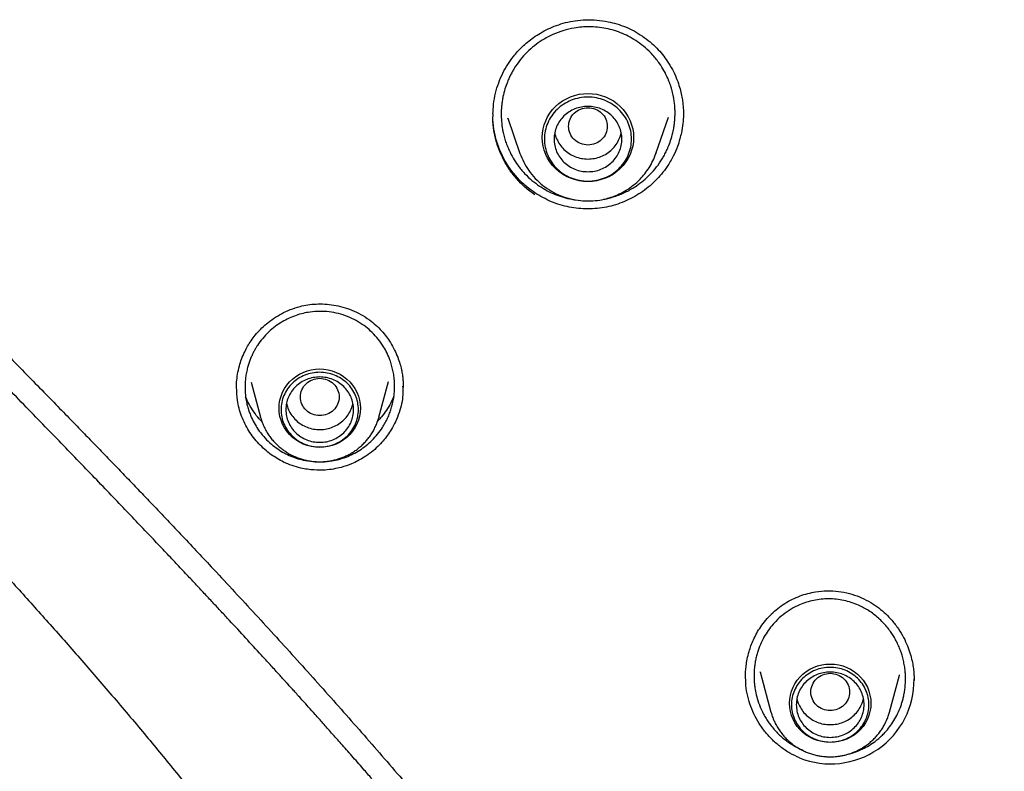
# Model space of a CAD drawing. Header units: millimetres. Extents: x 8 to 871, y 12 to 1888.
# Tile 73 of 114: x 388 to 408, y 1670 to 1686. Entities that reach past the tile are written whole.
import ezdxf

# ---------------------------------------------------------------- set-up
doc = ezdxf.new("R2010")
doc.units = ezdxf.units.MM

msp = doc.modelspace()

# ---------------------------------------------------------------- linework, layer by layer
at = {"color": 7, "linetype": 'Continuous', "lineweight": 30}
for p, q in [((398.225, 1683.84), (398.475, 1683.114)), ((398.228, 1683.832), (398.225, 1683.84)), ((401.285, 1683.114), (401.542, 1683.858)), ((392.622, 1678.257), (392.623, 1678.289)), ((392.921, 1678.391), (393.117, 1677.666)), ((395.563, 1677.666), (395.763, 1678.404)), ((393.119, 1677.661), (393.117, 1677.666)), ((395.563, 1677.666), (395.56, 1677.654)), ((405.491, 1673.955), (405.532, 1673.937)), ((403.138, 1672.289), (403.137, 1672.355)), ((403.435, 1672.41), (403.661, 1671.573)), ((403.439, 1672.401), (403.436, 1672.41)), ((406.107, 1671.573), (406.315, 1672.341)), ((406.312, 1672.342), (406.31, 1672.335)), ((406.616, 1672.233), (406.616, 1672.226)), ((403.661, 1671.573), (403.66, 1671.577))]:
    msp.add_line(p, q, dxfattribs=at)
at = {"color": 7, "linetype": 'Continuous', "lineweight": 30, "flags": 128}
for points in [[(399.88, 1682.532), (399.788, 1682.536), (399.696, 1682.549), (399.606, 1682.571), (399.519, 1682.601), (399.436, 1682.639), (399.356, 1682.685), (399.282, 1682.738), (399.213, 1682.798), (399.151, 1682.864), (399.096, 1682.936), (399.048, 1683.012), (399.008, 1683.093), (398.977, 1683.177), (398.955, 1683.263), (398.941, 1683.352), (398.937, 1683.441), (398.941, 1683.53), (398.955, 1683.618), (398.977, 1683.705), (399.008, 1683.789), (399.048, 1683.87), (399.096, 1683.946), (399.151, 1684.018), (399.213, 1684.084), (399.282, 1684.144), (399.356, 1684.197), (399.436, 1684.243), (399.519, 1684.281), (399.606, 1684.311), (399.696, 1684.333), (399.788, 1684.346), (399.88, 1684.35), (399.973, 1684.346), (400.064, 1684.333), (400.154, 1684.311), (400.242, 1684.281), (400.325, 1684.243), (400.405, 1684.197), (400.479, 1684.144), (400.548, 1684.084), (400.61, 1684.018), (400.665, 1683.946), (400.713, 1683.87), (400.752, 1683.789), (400.783, 1683.705), (400.806, 1683.618), (400.82, 1683.53), (400.824, 1683.441), (400.82, 1683.352), (400.806, 1683.263), (400.783, 1683.177), (400.752, 1683.093), (400.713, 1683.012), (400.665, 1682.936), (400.61, 1682.864), (400.548, 1682.798), (400.479, 1682.738), (400.405, 1682.685), (400.325, 1682.639), (400.242, 1682.601), (400.154, 1682.571), (400.064, 1682.549), (399.973, 1682.536), (399.88, 1682.532)], [(401.289, 1683.125), (401.289, 1683.124), (401.285, 1683.114)], [(393.5, 1677.851), (393.505, 1677.935), (393.518, 1678.019), (393.541, 1678.101), (393.573, 1678.18), (393.613, 1678.256), (393.66, 1678.327), (393.716, 1678.393), (393.778, 1678.453), (393.846, 1678.506), (393.92, 1678.552), (393.999, 1678.591), (394.081, 1678.621), (394.166, 1678.643), (394.252, 1678.656), (394.34, 1678.661), (394.428, 1678.656), (394.515, 1678.643), (394.6, 1678.621), (394.682, 1678.591), (394.76, 1678.552), (394.834, 1678.506), (394.903, 1678.453), (394.965, 1678.393), (395.02, 1678.327), (395.068, 1678.256), (395.108, 1678.18), (395.14, 1678.101), (395.162, 1678.019), (395.176, 1677.935), (395.181, 1677.851), (395.176, 1677.766), (395.162, 1677.682), (395.14, 1677.601), (395.108, 1677.521), (395.068, 1677.446), (395.02, 1677.375), (394.965, 1677.309), (394.903, 1677.249), (394.834, 1677.196), (394.76, 1677.149), (394.682, 1677.111), (394.6, 1677.081), (394.515, 1677.059), (394.428, 1677.045), (394.34, 1677.041), (394.252, 1677.045), (394.166, 1677.059), (394.081, 1677.081), (393.999, 1677.111), (393.92, 1677.149), (393.846, 1677.196), (393.778, 1677.249), (393.716, 1677.309), (393.66, 1677.375), (393.613, 1677.446), (393.573, 1677.521), (393.541, 1677.601), (393.518, 1677.682), (393.505, 1677.766), (393.5, 1677.851)], [(404.884, 1672.567), (404.972, 1672.563), (405.059, 1672.549), (405.144, 1672.528), (405.226, 1672.497), (405.304, 1672.459), (405.378, 1672.412), (405.446, 1672.359), (405.509, 1672.299), (405.564, 1672.233), (405.612, 1672.162), (405.652, 1672.087), (405.683, 1672.008), (405.706, 1671.926), (405.72, 1671.842), (405.724, 1671.757), (405.72, 1671.673), (405.706, 1671.589), (405.683, 1671.507), (405.652, 1671.428), (405.612, 1671.352), (405.564, 1671.281), (405.509, 1671.216), (405.446, 1671.156), (405.378, 1671.102), (405.304, 1671.056), (405.226, 1671.018), (405.144, 1670.987), (405.059, 1670.965), (404.972, 1670.952), (404.884, 1670.948), (404.796, 1670.952), (404.709, 1670.965), (404.624, 1670.987), (404.542, 1671.018), (404.464, 1671.056), (404.39, 1671.102), (404.322, 1671.156), (404.26, 1671.216), (404.204, 1671.281), (404.156, 1671.352), (404.116, 1671.428), (404.085, 1671.507), (404.062, 1671.589), (404.048, 1671.673), (404.044, 1671.757), (404.048, 1671.842), (404.062, 1671.926), (404.085, 1672.008), (404.116, 1672.087), (404.156, 1672.162), (404.204, 1672.233), (404.26, 1672.299), (404.322, 1672.359), (404.39, 1672.412), (404.464, 1672.459), (404.542, 1672.497), (404.624, 1672.528), (404.709, 1672.549), (404.796, 1672.563), (404.884, 1672.567)]]:
    msp.add_lwpolyline(points, dxfattribs=at)
at = {"color": 7, "linetype": 'Continuous', "lineweight": 30}
msp.add_arc((404.893, 1672.229), 1.723, 248.21, 0.9992, dxfattribs=at)
for points, knots in [([(397.918, 1683.928), (397.921, 1683.995), (397.927, 1684.138), (397.968, 1684.354), (398.032, 1684.569), (398.117, 1684.768), (398.219, 1684.951), (398.324, 1685.098), (398.425, 1685.217), (398.523, 1685.317), (398.634, 1685.415), (398.76, 1685.511), (398.901, 1685.602), (399.059, 1685.686), (399.231, 1685.759), (399.42, 1685.818), (399.622, 1685.858), (399.839, 1685.876), (400.066, 1685.87), (400.281, 1685.839), (400.479, 1685.789), (400.659, 1685.726), (400.836, 1685.644), (400.948, 1685.573), (401.004, 1685.537)], [0, 0, 0, 0, 0.047567, 0.102671, 0.155882, 0.207162, 0.256501, 0.303959, 0.334773, 0.36721, 0.402026, 0.439202, 0.478703, 0.520476, 0.564455, 0.610573, 0.658839, 0.709598, 0.762915, 0.818731, 0.862177, 0.906904, 0.952856, 1, 1, 1, 1]), ([(400.903, 1685.42), (400.854, 1685.451), (400.755, 1685.514), (400.594, 1685.591), (400.427, 1685.652), (400.254, 1685.695), (400.08, 1685.721), (399.913, 1685.73), (399.752, 1685.724), (399.575, 1685.701), (399.374, 1685.654), (399.151, 1685.571), (398.949, 1685.463), (398.772, 1685.338), (398.619, 1685.202), (398.478, 1685.045), (398.388, 1684.918), (398.337, 1684.833), (398.317, 1684.797), (398.296, 1684.759), (398.276, 1684.719), (398.255, 1684.677), (398.235, 1684.632), (398.203, 1684.556), (398.163, 1684.44), (398.129, 1684.309), (398.109, 1684.197), (398.098, 1684.111), (398.091, 1684.031), (398.088, 1683.956), (398.089, 1683.886), (398.092, 1683.803), (398.1, 1683.713), (398.113, 1683.622), (398.127, 1683.55), (398.141, 1683.49), (398.156, 1683.436), (398.172, 1683.382), (398.189, 1683.329), (398.208, 1683.278), (398.229, 1683.228), (398.268, 1683.139), (398.331, 1683.017), (398.437, 1682.855), (398.566, 1682.699), (398.718, 1682.554), (398.827, 1682.476), (398.88, 1682.437)], [0, 0, 0, 0, 0.031015, 0.062304, 0.093869, 0.125281, 0.156556, 0.18661, 0.213693, 0.241438, 0.28081, 0.322539, 0.366622, 0.401236, 0.437167, 0.474409, 0.512958, 0.519853, 0.527103, 0.534706, 0.542663, 0.550973, 0.559635, 0.56865, 0.595249, 0.6245, 0.64075, 0.656044, 0.670385, 0.683775, 0.696213, 0.707702, 0.727835, 0.744183, 0.756753, 0.766937, 0.77701, 0.78697, 0.796819, 0.806556, 0.816181, 0.825696, 0.85811, 0.889172, 0.928486, 0.965423, 1, 1, 1, 1]), ([(400.199, 1682.166), (400.211, 1682.167), (400.3, 1682.179), (400.461, 1682.229), (400.679, 1682.318), (400.868, 1682.429), (401.031, 1682.551), (401.171, 1682.682), (401.302, 1682.832), (401.386, 1682.955), (401.437, 1683.039), (401.459, 1683.08), (401.482, 1683.124), (401.505, 1683.171), (401.528, 1683.222), (401.562, 1683.303), (401.604, 1683.421), (401.638, 1683.556), (401.66, 1683.676), (401.671, 1683.77), (401.678, 1683.859), (401.68, 1683.942), (401.678, 1684.033), (401.671, 1684.13), (401.658, 1684.227), (401.643, 1684.306), (401.628, 1684.373), (401.612, 1684.433), (401.594, 1684.493), (401.575, 1684.551), (401.553, 1684.608), (401.515, 1684.7), (401.454, 1684.823), (401.352, 1684.985), (401.225, 1685.144), (401.072, 1685.296), (400.959, 1685.379), (400.903, 1685.42)], [0, 0, 0, 0, 0.008382, 0.062914, 0.118124, 0.173539, 0.21676, 0.26166, 0.308253, 0.356555, 0.366804, 0.377765, 0.389437, 0.401822, 0.41492, 0.428732, 0.464113, 0.503477, 0.527346, 0.549794, 0.570816, 0.590411, 0.608574, 0.635659, 0.658753, 0.677849, 0.692748, 0.70752, 0.722165, 0.736682, 0.751072, 0.765334, 0.807337, 0.848188, 0.900846, 0.95145, 1, 1, 1, 1]), ([(401.004, 1685.537), (401.058, 1685.498), (401.164, 1685.421), (401.301, 1685.291), (401.419, 1685.158), (401.528, 1685.011), (401.624, 1684.851), (401.704, 1684.682), (401.761, 1684.525), (401.801, 1684.381), (401.827, 1684.254), (401.841, 1684.144), (401.849, 1684.052), (401.852, 1683.979), (401.852, 1683.937), (401.852, 1683.919)], [0, 0, 0, 0, 0.10524, 0.204352, 0.29757, 0.385041, 0.492865, 0.590778, 0.678858, 0.757142, 0.825629, 0.884171, 0.932733, 0.971334, 1, 1, 1, 1]), ([(395.418, 1670.199), (395.358, 1670.268), (395.22, 1670.426), (395.009, 1670.666), (394.792, 1670.913), (394.593, 1671.136), (394.414, 1671.338), (394.253, 1671.518), (394.116, 1671.67), (394.002, 1671.798), (393.909, 1671.901), (393.83, 1671.988), (393.767, 1672.059), (393.717, 1672.113), (393.683, 1672.151), (393.659, 1672.177), (393.638, 1672.2), (393.605, 1672.237), (393.553, 1672.294), (393.482, 1672.372), (393.401, 1672.462), (393.315, 1672.556), (393.226, 1672.653), (393.058, 1672.836), (392.81, 1673.107), (392.533, 1673.407), (392.306, 1673.651), (392.132, 1673.838), (391.954, 1674.029), (391.766, 1674.23), (391.563, 1674.446), (391.341, 1674.682), (391.097, 1674.941), (390.831, 1675.222), (390.542, 1675.525), (390.232, 1675.85), (389.902, 1676.194), (389.551, 1676.559), (389.187, 1676.936), (388.811, 1677.325), (388.424, 1677.724), (388.018, 1678.141), (387.595, 1678.575), (387.155, 1679.028), (386.699, 1679.499), (386.227, 1679.988), (385.741, 1680.496), (385.241, 1681.023), (384.732, 1681.566), (384.216, 1682.128), (383.695, 1682.709), (383.168, 1683.313), (382.822, 1683.73), (382.646, 1683.941)], [0, 0, 0, 0, 0.014454, 0.03344, 0.050879, 0.066772, 0.081119, 0.09392, 0.105177, 0.113759, 0.121158, 0.127375, 0.13241, 0.136336, 0.139026, 0.140562, 0.142072, 0.143918, 0.148518, 0.154411, 0.160765, 0.167731, 0.174741, 0.181792, 0.207312, 0.233358, 0.246848, 0.260475, 0.274238, 0.288537, 0.304301, 0.321566, 0.340329, 0.361083, 0.383401, 0.40728, 0.432715, 0.459702, 0.488231, 0.516538, 0.546214, 0.577254, 0.609643, 0.643368, 0.678409, 0.714747, 0.752357, 0.791202, 0.831257, 0.871769, 0.913426, 0.95619, 1, 1, 1, 1]), ([(383.081, 1684.034), (383.243, 1683.847), (383.564, 1683.48), (384.046, 1682.946), (384.517, 1682.435), (384.977, 1681.947), (385.42, 1681.482), (385.847, 1681.04), (386.256, 1680.619), (386.649, 1680.217), (387.048, 1679.81), (387.451, 1679.4), (387.854, 1678.988), (388.234, 1678.6), (388.59, 1678.236), (388.922, 1677.896), (389.217, 1677.593), (389.478, 1677.325), (389.711, 1677.084), (389.937, 1676.851), (390.162, 1676.618), (390.388, 1676.383), (390.614, 1676.147), (390.975, 1675.77), (391.47, 1675.248), (392.177, 1674.496), (392.963, 1673.65), (393.822, 1672.709), (394.676, 1671.757), (395.522, 1670.796), (396.358, 1669.826), (397.106, 1668.941), (397.766, 1668.143), (398.344, 1667.434), (398.916, 1666.721), (399.482, 1666.003), (400.041, 1665.283), (400.619, 1664.526), (401.207, 1663.74), (401.8, 1662.932), (402.365, 1662.147), (402.786, 1661.55), (403.078, 1661.131), (403.256, 1660.874), (403.446, 1660.597), (403.651, 1660.297), (403.87, 1659.974), (404.102, 1659.627), (404.356, 1659.243), (404.633, 1658.82), (404.933, 1658.355), (405.247, 1657.861), (405.574, 1657.337), (405.915, 1656.783), (406.268, 1656.199), (406.633, 1655.584), (407.01, 1654.938), (407.397, 1654.261), (407.792, 1653.556), (408.194, 1652.824), (408.603, 1652.064), (408.921, 1651.464), (409.1, 1651.115), (409.144, 1651.032)], [0, 0, 0, 0, 0.017869, 0.035151, 0.05184, 0.067929, 0.083414, 0.09803, 0.112057, 0.125495, 0.138344, 0.152885, 0.166611, 0.179525, 0.19163, 0.202929, 0.213425, 0.221783, 0.229574, 0.237224, 0.244905, 0.252616, 0.260357, 0.268129, 0.289661, 0.311428, 0.341254, 0.371403, 0.401555, 0.431701, 0.461852, 0.492016, 0.51352, 0.53504, 0.556576, 0.578125, 0.599683, 0.621027, 0.645456, 0.669089, 0.691918, 0.713939, 0.720827, 0.728117, 0.736051, 0.744628, 0.753849, 0.763712, 0.774217, 0.786511, 0.799578, 0.813419, 0.828032, 0.843418, 0.859576, 0.876508, 0.894214, 0.912697, 0.93196, 0.951643, 0.972088, 0.993303, 1, 1, 1, 1]), ([(401.851, 1683.948), (401.851, 1683.938), (401.854, 1683.865), (401.842, 1683.727), (401.816, 1683.559), (401.777, 1683.401), (401.725, 1683.239), (401.64, 1683.045), (401.497, 1682.799), (401.278, 1682.535), (400.978, 1682.291), (400.637, 1682.107), (400.266, 1681.992), (399.879, 1681.955), (399.493, 1681.994), (399.118, 1682.102), (398.895, 1682.233), (398.783, 1682.299)], [0, 0, 0, 0, 0.007037, 0.052275, 0.097304, 0.127434, 0.167407, 0.217247, 0.277053, 0.367307, 0.457522, 0.547767, 0.638181, 0.728511, 0.818614, 0.908944, 1, 1, 1, 1]), ([(399.88, 1684.057), (399.828, 1684.051), (399.724, 1684.039), (399.59, 1683.951), (399.502, 1683.823), (399.47, 1683.672), (399.502, 1683.521), (399.59, 1683.392), (399.724, 1683.307), (399.88, 1683.276), (400.037, 1683.307), (400.171, 1683.392), (400.259, 1683.521), (400.291, 1683.672), (400.259, 1683.823), (400.171, 1683.951), (400.037, 1684.039), (399.933, 1684.051), (399.88, 1684.057)], [0, 0, 0, 0, 0.0625, 0.125, 0.1875, 0.25, 0.3125, 0.375, 0.4375, 0.5, 0.5625, 0.625, 0.6875, 0.75, 0.8125, 0.875, 0.9375, 1, 1, 1, 1]), ([(398.783, 1682.258), (398.713, 1682.309), (398.573, 1682.412), (398.392, 1682.599), (398.236, 1682.805), (398.108, 1683.03), (398.01, 1683.269), (397.945, 1683.519), (397.915, 1683.741), (397.919, 1683.878), (397.921, 1683.929)], [0, 0, 0, 0, 0.132503, 0.264352, 0.395869, 0.527245, 0.658623, 0.790201, 0.921975, 1, 1, 1, 1]), ([(398.783, 1682.299), (398.713, 1682.35), (398.573, 1682.451), (398.392, 1682.636), (398.236, 1682.841), (398.108, 1683.064), (398.01, 1683.302), (397.946, 1683.552), (397.915, 1683.758), (397.919, 1683.88), (397.92, 1683.916)], [0, 0, 0, 0, 0.135522, 0.270122, 0.404294, 0.538433, 0.672912, 0.808155, 0.943466, 1, 1, 1, 1]), ([(399.194, 1683.54), (399.194, 1683.54), (399.198, 1683.496), (399.232, 1683.412), (399.294, 1683.294), (399.382, 1683.192), (399.489, 1683.107), (399.611, 1683.045), (399.743, 1683.005), (399.835, 1683), (399.88, 1682.997)], [0, 0, 0, 0, 0.0002014, 0.1430298, 0.2858582, 0.4286865, 0.5715149, 0.7143433, 0.8571716, 1, 1, 1, 1]), ([(399.88, 1682.997), (399.926, 1683), (400.018, 1683.005), (400.15, 1683.045), (400.272, 1683.107), (400.378, 1683.192), (400.467, 1683.294), (400.529, 1683.412), (400.562, 1683.496), (400.567, 1683.54), (400.567, 1683.54)], [0, 0, 0, 0, 0.142828, 0.285657, 0.428485, 0.571313, 0.714142, 0.85697, 0.999799, 1, 1, 1, 1]), ([(398.475, 1683.114), (398.5, 1683.053), (398.549, 1682.928), (398.656, 1682.755), (398.789, 1682.593), (398.947, 1682.448), (399.126, 1682.326), (399.32, 1682.232), (399.521, 1682.168), (399.725, 1682.134), (399.928, 1682.127), (400.104, 1682.144), (400.257, 1682.176), (400.392, 1682.217), (400.533, 1682.275), (400.678, 1682.353), (400.822, 1682.454), (400.949, 1682.569), (401.057, 1682.692), (401.146, 1682.818), (401.226, 1682.959), (401.265, 1683.062), (401.285, 1683.114)], [0, 0, 0, 0, 0.0538812, 0.109326, 0.1664812, 0.2255437, 0.2855725, 0.3443604, 0.4018603, 0.4580873, 0.5130559, 0.5667802, 0.6024363, 0.6408055, 0.6823341, 0.7270649, 0.7750388, 0.8262916, 0.8669136, 0.9094051, 0.9537686, 1, 1, 1, 1]), ([(398.88, 1682.437), (398.933, 1682.405), (399.036, 1682.34), (399.202, 1682.263), (399.372, 1682.205), (399.513, 1682.167), (399.598, 1682.158), (399.623, 1682.156)], [0, 0, 0, 0, 0.230651, 0.458152, 0.682571, 0.903978, 1, 1, 1, 1]), ([(380.535, 1682.236), (380.668, 1682.085), (380.925, 1681.79), (381.307, 1681.363), (381.671, 1680.962), (382.018, 1680.585), (382.347, 1680.232), (382.65, 1679.908), (382.93, 1679.612), (383.185, 1679.342), (383.423, 1679.092), (383.642, 1678.862), (383.851, 1678.644), (384.047, 1678.439), (384.229, 1678.249), (384.387, 1678.084), (384.521, 1677.944), (384.626, 1677.834), (384.706, 1677.751), (384.762, 1677.692), (384.805, 1677.647), (384.835, 1677.616), (384.856, 1677.593), (384.874, 1677.575), (384.894, 1677.553), (384.92, 1677.526), (384.952, 1677.493), (385.002, 1677.441), (385.074, 1677.365), (385.174, 1677.261), (385.286, 1677.143), (385.411, 1677.013), (385.546, 1676.872), (385.695, 1676.715), (385.858, 1676.543), (386.032, 1676.36), (386.351, 1676.022), (386.817, 1675.527), (387.431, 1674.866), (388.058, 1674.18), (388.699, 1673.468), (389.351, 1672.729), (390.014, 1671.963), (390.667, 1671.191), (391.308, 1670.414), (391.936, 1669.634), (392.568, 1668.826), (393.203, 1667.991), (393.839, 1667.131), (394.542, 1666.151), (395.303, 1665.052), (396.113, 1663.832), (396.9, 1662.593), (397.664, 1661.334), (398.405, 1660.058), (399.123, 1658.763), (399.816, 1657.451), (400.474, 1656.144), (401.098, 1654.844), (401.688, 1653.551), (402.255, 1652.244), (402.732, 1651.088), (403.126, 1650.087), (403.447, 1649.245), (403.756, 1648.402), (404.052, 1647.566), (404.331, 1646.746), (404.593, 1645.947), (404.838, 1645.17), (405.068, 1644.415), (405.283, 1643.682), (405.482, 1642.976), (405.666, 1642.297), (405.837, 1641.644), (405.996, 1641.014), (406.147, 1640.392), (406.291, 1639.779), (406.427, 1639.176), (406.531, 1638.696), (406.608, 1638.332), (406.66, 1638.078), (406.708, 1637.84), (406.751, 1637.627), (406.785, 1637.452), (406.812, 1637.314), (406.833, 1637.208), (406.849, 1637.124), (406.861, 1637.061), (406.87, 1637.011), (406.879, 1636.965), (406.889, 1636.911), (406.902, 1636.843), (406.919, 1636.755), (406.939, 1636.644), (406.964, 1636.509), (406.994, 1636.345), (407.029, 1636.149), (407.069, 1635.919), (407.113, 1635.661), (407.162, 1635.374), (407.213, 1635.059), (407.268, 1634.715), (407.325, 1634.342), (407.385, 1633.941), (407.447, 1633.511), (407.51, 1633.052), (407.574, 1632.564), (407.638, 1632.047), (407.702, 1631.502), (407.765, 1630.931), (407.826, 1630.335), (407.884, 1629.716), (407.94, 1629.068), (407.993, 1628.393), (408.042, 1627.689), (408.088, 1626.958), (408.13, 1626.198), (408.167, 1625.398), (408.201, 1624.555), (408.23, 1623.67), (408.255, 1622.754), (408.275, 1621.808), (408.293, 1620.831), (408.304, 1620.17), (408.309, 1619.834)], [0, 0, 0, 0, 0.008676, 0.016914, 0.024716, 0.032082, 0.039012, 0.045506, 0.05123, 0.056566, 0.061515, 0.066076, 0.070251, 0.074524, 0.078298, 0.081571, 0.084345, 0.086619, 0.088132, 0.089298, 0.090124, 0.090795, 0.091152, 0.091465, 0.091891, 0.092429, 0.093078, 0.09384, 0.095528, 0.097592, 0.100033, 0.102531, 0.105328, 0.108426, 0.111824, 0.115501, 0.119261, 0.131768, 0.144663, 0.157946, 0.171616, 0.185674, 0.200118, 0.214949, 0.228885, 0.243147, 0.257735, 0.27265, 0.287891, 0.303336, 0.324066, 0.344843, 0.365669, 0.386544, 0.407468, 0.42844, 0.449461, 0.470531, 0.4906, 0.510712, 0.53087, 0.551073, 0.563795, 0.576534, 0.589292, 0.601905, 0.614155, 0.626041, 0.637561, 0.648717, 0.659508, 0.669933, 0.679818, 0.68935, 0.69853, 0.707359, 0.716497, 0.725225, 0.733542, 0.73732, 0.741008, 0.744523, 0.747605, 0.750231, 0.752071, 0.753595, 0.754803, 0.755695, 0.756282, 0.756956, 0.757683, 0.758625, 0.759891, 0.761489, 0.763418, 0.765679, 0.768567, 0.771861, 0.775561, 0.779666, 0.784178, 0.789095, 0.794419, 0.800148, 0.806283, 0.812824, 0.819771, 0.827125, 0.834884, 0.843049, 0.851445, 0.86023, 0.869405, 0.87897, 0.888925, 0.899271, 0.910006, 0.921132, 0.933207, 0.945709, 0.958639, 0.971997, 0.985784, 1, 1, 1, 1]), ([(392.619, 1678.257), (392.62, 1678.303), (392.622, 1678.4), (392.642, 1678.557), (392.676, 1678.715), (392.726, 1678.871), (392.783, 1679.006), (392.85, 1679.133), (392.922, 1679.248), (393.01, 1679.366), (393.116, 1679.484), (393.241, 1679.599), (393.386, 1679.708), (393.55, 1679.807), (393.733, 1679.892), (393.918, 1679.952), (394.097, 1679.989), (394.268, 1680.006), (394.447, 1680.005), (394.632, 1679.985), (394.82, 1679.944), (395.007, 1679.88), (395.193, 1679.793), (395.307, 1679.716), (395.365, 1679.677)], [0, 0, 0, 0, 0.0370002, 0.0789045, 0.125784, 0.1643086, 0.2081565, 0.2409825, 0.2766747, 0.3152427, 0.3567032, 0.4010647, 0.448304, 0.4983595, 0.5511343, 0.6065168, 0.6497315, 0.6945956, 0.7412613, 0.7897129, 0.8398939, 0.8917203, 0.9451057, 1, 1, 1, 1]), ([(395.257, 1679.556), (395.204, 1679.592), (395.096, 1679.665), (394.917, 1679.748), (394.73, 1679.809), (394.536, 1679.844), (394.338, 1679.855), (394.158, 1679.842), (393.995, 1679.811), (393.85, 1679.769), (393.704, 1679.71), (393.559, 1679.634), (393.418, 1679.54), (393.284, 1679.426), (393.159, 1679.294), (393.073, 1679.178), (393.017, 1679.088), (392.983, 1679.029), (392.95, 1678.963), (392.918, 1678.892), (392.888, 1678.815), (392.86, 1678.732), (392.836, 1678.638), (392.816, 1678.538), (392.803, 1678.438), (392.798, 1678.348), (392.797, 1678.268), (392.8, 1678.198), (392.804, 1678.138), (392.81, 1678.087), (392.816, 1678.045), (392.824, 1678.004), (392.832, 1677.961), (392.843, 1677.914), (392.856, 1677.867), (392.869, 1677.821), (392.884, 1677.776), (392.9, 1677.732), (392.932, 1677.655), (392.983, 1677.548), (393.07, 1677.405), (393.177, 1677.267), (393.304, 1677.137), (393.396, 1677.066), (393.441, 1677.032)], [0, 0, 0, 0, 0.039934, 0.079968, 0.120114, 0.16038, 0.200776, 0.241311, 0.270944, 0.30182, 0.333942, 0.367309, 0.401921, 0.437775, 0.47487, 0.513201, 0.526245, 0.540283, 0.555312, 0.571332, 0.58834, 0.606336, 0.625318, 0.648136, 0.668845, 0.687449, 0.703951, 0.718355, 0.730664, 0.74088, 0.750155, 0.756587, 0.766763, 0.776828, 0.786782, 0.796626, 0.806359, 0.815982, 0.825495, 0.857912, 0.888989, 0.928342, 0.965341, 1, 1, 1, 1]), ([(395.365, 1679.677), (395.411, 1679.641), (395.501, 1679.571), (395.618, 1679.452), (395.717, 1679.332), (395.807, 1679.2), (395.886, 1679.059), (395.951, 1678.911), (395.997, 1678.775), (396.028, 1678.652), (396.048, 1678.545), (396.058, 1678.453), (396.063, 1678.379), (396.065, 1678.322), (396.065, 1678.29), (396.065, 1678.276)], [0, 0, 0, 0, 0.108043, 0.209696, 0.305138, 0.394471, 0.504158, 0.603182, 0.691599, 0.769444, 0.836736, 0.893444, 0.939547, 0.975054, 1, 1, 1, 1]), ([(393.441, 1677.032), (393.484, 1677.002), (393.571, 1676.944), (393.71, 1676.874), (393.853, 1676.818), (394.015, 1676.773), (394.195, 1676.745), (394.393, 1676.739), (394.574, 1676.757), (394.738, 1676.793), (394.885, 1676.84), (395.029, 1676.904), (395.169, 1676.983), (395.301, 1677.078), (395.426, 1677.189), (395.539, 1677.314), (395.628, 1677.437), (395.695, 1677.549), (395.744, 1677.647), (395.785, 1677.745), (395.819, 1677.844), (395.848, 1677.95), (395.87, 1678.062), (395.884, 1678.183), (395.888, 1678.304), (395.884, 1678.425), (395.87, 1678.544), (395.848, 1678.659), (395.818, 1678.769), (395.776, 1678.89), (395.717, 1679.02), (395.631, 1679.168), (395.524, 1679.311), (395.397, 1679.446), (395.303, 1679.52), (395.257, 1679.556)], [0, 0, 0, 0, 0.032345, 0.064287, 0.095835, 0.126999, 0.167958, 0.208215, 0.248731, 0.279809, 0.311484, 0.34377, 0.376676, 0.410214, 0.444396, 0.479231, 0.514731, 0.537719, 0.560224, 0.582244, 0.60378, 0.624833, 0.649818, 0.674819, 0.699835, 0.724865, 0.74991, 0.773973, 0.797455, 0.820353, 0.853598, 0.885525, 0.926031, 0.96419, 1, 1, 1, 1]), ([(394.34, 1678.469), (394.288, 1678.463), (394.184, 1678.451), (394.05, 1678.363), (393.962, 1678.235), (393.93, 1678.084), (393.962, 1677.933), (394.05, 1677.804), (394.184, 1677.719), (394.34, 1677.688), (394.497, 1677.719), (394.631, 1677.804), (394.719, 1677.933), (394.751, 1678.084), (394.719, 1678.235), (394.631, 1678.363), (394.497, 1678.451), (394.393, 1678.463), (394.34, 1678.469)], [0, 0, 0, 0, 0.0625, 0.125, 0.1875, 0.25, 0.3125, 0.375, 0.4375, 0.5, 0.5625, 0.625, 0.6875, 0.75, 0.8125, 0.875, 0.9375, 1, 1, 1, 1]), ([(393.337, 1676.891), (393.248, 1676.963), (393.071, 1677.106), (392.867, 1677.38), (392.718, 1677.684), (392.631, 1677.991), (392.626, 1678.194), (392.624, 1678.285)], [0, 0, 0, 0, 0.20923, 0.4168372, 0.6243071, 0.8329632, 1, 1, 1, 1]), ([(396.052, 1678.307), (396.055, 1678.247), (396.066, 1678.063), (396.001, 1677.814), (395.911, 1677.58), (395.829, 1677.423), (395.743, 1677.292), (395.65, 1677.172), (395.539, 1677.055), (395.407, 1676.94), (395.23, 1676.815), (395.021, 1676.706), (394.806, 1676.632), (394.622, 1676.592), (394.434, 1676.57), (394.207, 1676.57), (393.916, 1676.614), (393.611, 1676.716), (393.421, 1676.837), (393.337, 1676.891)], [0, 0, 0, 0, 0.047832, 0.146079, 0.201072, 0.247706, 0.286004, 0.325419, 0.368084, 0.414024, 0.463254, 0.539947, 0.599649, 0.642346, 0.688818, 0.748553, 0.821613, 0.920754, 1, 1, 1, 1]), ([(393.148, 1677.572), (393.128, 1677.593), (393.065, 1677.656), (392.975, 1677.777), (392.88, 1677.928), (392.833, 1678.037), (392.81, 1678.089)], [0, 0, 0, 0, 0.137137, 0.425473, 0.722717, 1, 1, 1, 1]), ([(395.873, 1678.101), (395.852, 1678.053), (395.808, 1677.952), (395.721, 1677.81), (395.632, 1677.685), (395.566, 1677.616), (395.539, 1677.588)], [0, 0, 0, 0, 0.25438, 0.539036, 0.811729, 1, 1, 1, 1]), ([(393.655, 1677.956), (393.663, 1677.921), (393.681, 1677.842), (393.74, 1677.729), (393.823, 1677.623), (393.926, 1677.535), (394.045, 1677.467), (394.176, 1677.424), (394.313, 1677.406), (394.451, 1677.413), (394.584, 1677.447), (394.708, 1677.505), (394.818, 1677.585), (394.911, 1677.685), (394.979, 1677.8), (395.017, 1677.893), (395.024, 1677.947), (395.025, 1677.957)], [0, 0, 0, 0, 0.058842, 0.12995, 0.201057, 0.272164, 0.343272, 0.414379, 0.485486, 0.556594, 0.627701, 0.698809, 0.769916, 0.841023, 0.912131, 0.983238, 1, 1, 1, 1]), ([(393.12, 1677.661), (393.125, 1677.641), (393.139, 1677.589), (393.172, 1677.505), (393.216, 1677.412), (393.268, 1677.324), (393.324, 1677.244), (393.384, 1677.17), (393.45, 1677.102), (393.521, 1677.038), (393.597, 1676.98), (393.676, 1676.928), (393.759, 1676.882), (393.845, 1676.843), (393.932, 1676.811), (394.018, 1676.785), (394.098, 1676.768), (394.169, 1676.756), (394.236, 1676.749), (394.292, 1676.746), (394.328, 1676.746), (394.34, 1676.745)], [0, 0, 0, 0, 0.037284, 0.100367, 0.16403, 0.228339, 0.286431, 0.344533, 0.402627, 0.46069, 0.518691, 0.576576, 0.634263, 0.691598, 0.748286, 0.803639, 0.855607, 0.897954, 0.933608, 0.977555, 1, 1, 1, 1]), ([(394.34, 1676.745), (394.375, 1676.746), (394.424, 1676.747), (394.496, 1676.754), (394.557, 1676.763), (394.63, 1676.778), (394.706, 1676.797), (394.784, 1676.823), (394.863, 1676.855), (394.941, 1676.893), (395.019, 1676.937), (395.094, 1676.987), (395.166, 1677.044), (395.235, 1677.106), (395.299, 1677.174), (395.359, 1677.246), (395.413, 1677.324), (395.461, 1677.407), (395.503, 1677.493), (395.537, 1677.575), (395.552, 1677.63), (395.559, 1677.654)], [0, 0, 0, 0, 0.063316, 0.089217, 0.132209, 0.176951, 0.225034, 0.275311, 0.327317, 0.380683, 0.435148, 0.490518, 0.546649, 0.603431, 0.660781, 0.718637, 0.776951, 0.835688, 0.894824, 0.954344, 1, 1, 1, 1]), ([(403.663, 1673.595), (403.708, 1673.637), (403.798, 1673.72), (403.947, 1673.823), (404.101, 1673.908), (404.259, 1673.976), (404.42, 1674.026), (404.607, 1674.065), (404.82, 1674.085), (405.054, 1674.073), (405.28, 1674.032), (405.421, 1673.98), (405.491, 1673.955)], [0, 0, 0, 0, 0.094268, 0.185814, 0.275013, 0.362123, 0.447321, 0.53074, 0.652709, 0.771273, 0.886857, 1, 1, 1, 1]), ([(405.469, 1673.782), (405.42, 1673.802), (405.321, 1673.842), (405.167, 1673.883), (405.01, 1673.908), (404.853, 1673.917), (404.697, 1673.909), (404.543, 1673.885), (404.393, 1673.846), (404.236, 1673.787), (404.073, 1673.704), (403.907, 1673.589), (403.767, 1673.462), (403.65, 1673.328), (403.556, 1673.194), (403.474, 1673.048), (403.418, 1672.916), (403.38, 1672.803), (403.356, 1672.712), (403.335, 1672.616), (403.321, 1672.514), (403.312, 1672.417), (403.31, 1672.33), (403.312, 1672.257), (403.316, 1672.184), (403.326, 1672.089), (403.348, 1671.963), (403.39, 1671.805), (403.439, 1671.676), (403.482, 1671.584), (403.508, 1671.534), (403.534, 1671.486), (403.561, 1671.441), (403.589, 1671.397), (403.617, 1671.357), (403.66, 1671.297), (403.719, 1671.224), (403.798, 1671.139), (403.879, 1671.063), (403.964, 1670.993), (404.051, 1670.931), (404.139, 1670.877), (404.228, 1670.83), (404.288, 1670.803), (404.317, 1670.79)], [0, 0, 0, 0, 0.0318131, 0.0634065, 0.094795, 0.1259937, 0.1570183, 0.1878848, 0.2186095, 0.2492093, 0.2877295, 0.3275385, 0.3686609, 0.4003878, 0.4328726, 0.4661211, 0.500138, 0.5180688, 0.5367896, 0.5562987, 0.5765944, 0.5976746, 0.6143659, 0.6280321, 0.6414167, 0.6579375, 0.6848251, 0.717244, 0.7551622, 0.7666239, 0.7777547, 0.7885551, 0.7990257, 0.8091672, 0.8189801, 0.8284651, 0.8528575, 0.8747862, 0.8973179, 0.919178, 0.9403713, 0.9609028, 0.9807773, 1, 1, 1, 1]), ([(405.323, 1670.729), (405.334, 1670.732), (405.398, 1670.747), (405.51, 1670.792), (405.657, 1670.865), (405.775, 1670.942), (405.87, 1671.016), (405.944, 1671.082), (406.027, 1671.165), (406.115, 1671.27), (406.203, 1671.4), (406.28, 1671.541), (406.333, 1671.666), (406.367, 1671.77), (406.39, 1671.85), (406.409, 1671.936), (406.424, 1672.027), (406.435, 1672.123), (406.44, 1672.215), (406.44, 1672.307), (406.435, 1672.4), (406.423, 1672.504), (406.404, 1672.615), (406.378, 1672.719), (406.35, 1672.806), (406.327, 1672.871), (406.305, 1672.923), (406.284, 1672.971), (406.261, 1673.02), (406.236, 1673.067), (406.211, 1673.113), (406.184, 1673.156), (406.158, 1673.198), (406.115, 1673.26), (406.056, 1673.337), (405.972, 1673.431), (405.881, 1673.518), (405.782, 1673.6), (405.68, 1673.671), (405.576, 1673.732), (405.504, 1673.766), (405.469, 1673.782)], [0, 0, 0, 0, 0.00852, 0.050301, 0.091827, 0.133148, 0.158154, 0.183219, 0.208655, 0.247518, 0.287267, 0.327932, 0.369543, 0.389762, 0.411016, 0.433311, 0.456649, 0.481037, 0.506479, 0.526951, 0.550515, 0.57718, 0.606959, 0.635725, 0.658833, 0.676266, 0.688008, 0.702121, 0.715925, 0.729422, 0.742609, 0.755487, 0.768055, 0.780313, 0.81241, 0.84215, 0.875747, 0.908329, 0.939897, 0.970453, 1, 1, 1, 1]), ([(405.531, 1673.937), (405.595, 1673.906), (405.72, 1673.846), (405.886, 1673.731), (406.032, 1673.606), (406.17, 1673.462), (406.295, 1673.299), (406.401, 1673.121), (406.481, 1672.95), (406.537, 1672.788), (406.575, 1672.641), (406.599, 1672.509), (406.612, 1672.394), (406.617, 1672.304), (406.617, 1672.252), (406.618, 1672.233)], [0, 0, 0, 0, 0.099712, 0.194348, 0.284056, 0.368894, 0.474432, 0.571356, 0.659677, 0.73948, 0.810756, 0.873438, 0.927487, 0.972887, 1, 1, 1, 1]), ([(403.135, 1672.355), (403.136, 1672.376), (403.138, 1672.435), (403.148, 1672.54), (403.17, 1672.676), (403.204, 1672.814), (403.248, 1672.949), (403.299, 1673.075), (403.366, 1673.207), (403.45, 1673.343), (403.548, 1673.475), (403.625, 1673.555), (403.663, 1673.594)], [0, 0, 0, 0, 0.046904, 0.128171, 0.228303, 0.347343, 0.437256, 0.535634, 0.642528, 0.758031, 0.882318, 1, 1, 1, 1]), ([(404.884, 1672.376), (404.832, 1672.37), (404.727, 1672.358), (404.594, 1672.27), (404.506, 1672.142), (404.473, 1671.991), (404.506, 1671.84), (404.594, 1671.711), (404.727, 1671.626), (404.884, 1671.595), (405.041, 1671.626), (405.174, 1671.711), (405.263, 1671.84), (405.295, 1671.991), (405.263, 1672.142), (405.174, 1672.27), (405.041, 1672.358), (404.936, 1672.37), (404.884, 1672.376)], [0, 0, 0, 0, 0.0625, 0.125, 0.1875, 0.25, 0.3125, 0.375, 0.4375, 0.5, 0.5625, 0.625, 0.6875, 0.75, 0.8125, 0.875, 0.9375, 1, 1, 1, 1]), ([(404.253, 1670.629), (404.185, 1670.66), (404.049, 1670.723), (403.863, 1670.849), (403.693, 1670.994), (403.543, 1671.159), (403.413, 1671.34), (403.306, 1671.536), (403.222, 1671.742), (403.165, 1671.958), (403.137, 1672.147), (403.138, 1672.264), (403.138, 1672.306)], [0, 0, 0, 0, 0.105547, 0.210424, 0.314965, 0.419336, 0.523597, 0.627764, 0.731869, 0.83602, 0.940313, 1, 1, 1, 1]), ([(404.197, 1671.859), (404.197, 1671.859), (404.202, 1671.815), (404.235, 1671.731), (404.298, 1671.613), (404.386, 1671.511), (404.493, 1671.426), (404.614, 1671.364), (404.747, 1671.324), (404.838, 1671.319), (404.884, 1671.316)], [0, 0, 0, 0, 0.0002014, 0.1430298, 0.2858582, 0.4286865, 0.5715149, 0.7143433, 0.8571716, 1, 1, 1, 1]), ([(404.884, 1671.316), (404.93, 1671.319), (405.021, 1671.324), (405.154, 1671.364), (405.275, 1671.426), (405.382, 1671.511), (405.47, 1671.613), (405.533, 1671.731), (405.566, 1671.815), (405.571, 1671.859), (405.571, 1671.859)], [0, 0, 0, 0, 0.142828, 0.285657, 0.428485, 0.571313, 0.714142, 0.85697, 0.999799, 1, 1, 1, 1]), ([(403.661, 1671.578), (403.667, 1671.555), (403.682, 1671.499), (403.715, 1671.412), (403.76, 1671.318), (403.811, 1671.231), (403.868, 1671.15), (403.928, 1671.077), (403.994, 1671.008), (404.065, 1670.945), (404.14, 1670.887), (404.22, 1670.835), (404.303, 1670.789), (404.388, 1670.75), (404.475, 1670.717), (404.562, 1670.692), (404.642, 1670.674), (404.713, 1670.663), (404.779, 1670.656), (404.835, 1670.653), (404.872, 1670.652), (404.884, 1670.652)], [0, 0, 0, 0, 0.043549, 0.106221, 0.16947, 0.233361, 0.291075, 0.348799, 0.406514, 0.4642, 0.521823, 0.579332, 0.636643, 0.693605, 0.749924, 0.804917, 0.856547, 0.898618, 0.93404, 0.977701, 1, 1, 1, 1]), ([(404.884, 1670.652), (404.919, 1670.653), (404.967, 1670.654), (405.039, 1670.661), (405.101, 1670.67), (405.174, 1670.684), (405.25, 1670.704), (405.328, 1670.73), (405.406, 1670.761), (405.485, 1670.799), (405.562, 1670.844), (405.637, 1670.894), (405.71, 1670.95), (405.778, 1671.012), (405.843, 1671.08), (405.902, 1671.153), (405.957, 1671.231), (406.005, 1671.313), (406.047, 1671.399), (406.082, 1671.486), (406.099, 1671.544), (406.106, 1671.572)], [0, 0, 0, 0, 0.062848, 0.088558, 0.131233, 0.175644, 0.223372, 0.273276, 0.324898, 0.377871, 0.431933, 0.486894, 0.54261, 0.598972, 0.655899, 0.713328, 0.771211, 0.829514, 0.888213, 0.947293, 1, 1, 1, 1])]:
    msp.add_open_spline(points, degree=3, knots=knots, dxfattribs=at)
for points in [[(400.78, 1683.409), (400.777, 1683.352), (400.77, 1683.239), (400.717, 1683.075), (400.634, 1682.924), (400.521, 1682.792), (400.384, 1682.683), (400.227, 1682.602), (400.057, 1682.553), (399.88, 1682.536), (399.704, 1682.553), (399.534, 1682.602), (399.377, 1682.683), (399.24, 1682.792), (399.127, 1682.924), (399.044, 1683.075), (398.992, 1683.239), (398.975, 1683.409), (398.992, 1683.579), (399.044, 1683.743), (399.127, 1683.894), (399.24, 1684.026), (399.377, 1684.135), (399.534, 1684.215), (399.704, 1684.265), (399.88, 1684.282), (400.057, 1684.265), (400.227, 1684.215), (400.384, 1684.135), (400.521, 1684.026), (400.634, 1683.894), (400.717, 1683.743), (400.77, 1683.579), (400.777, 1683.466), (400.78, 1683.409)], [(399.88, 1682.734), (399.835, 1682.737), (399.743, 1682.742), (399.611, 1682.782), (399.489, 1682.844), (399.382, 1682.929), (399.295, 1683.032), (399.229, 1683.149), (399.189, 1683.276), (399.176, 1683.409), (399.189, 1683.541), (399.229, 1683.669), (399.295, 1683.786), (399.382, 1683.889), (399.489, 1683.973), (399.611, 1684.036), (399.743, 1684.075), (399.88, 1684.088), (400.018, 1684.075), (400.15, 1684.036), (400.272, 1683.973), (400.379, 1683.889), (400.466, 1683.786), (400.531, 1683.669), (400.571, 1683.541), (400.585, 1683.409), (400.571, 1683.276), (400.531, 1683.149), (400.466, 1683.032), (400.379, 1682.929), (400.272, 1682.844), (400.15, 1682.782), (400.018, 1682.742), (399.926, 1682.737), (399.88, 1682.734)], [(395.14, 1677.821), (395.137, 1677.771), (395.131, 1677.67), (395.084, 1677.524), (395.01, 1677.39), (394.91, 1677.273), (394.788, 1677.176), (394.648, 1677.104), (394.497, 1677.06), (394.34, 1677.045), (394.183, 1677.06), (394.032, 1677.104), (393.893, 1677.176), (393.771, 1677.273), (393.671, 1677.39), (393.596, 1677.524), (393.551, 1677.67), (393.535, 1677.821), (393.551, 1677.972), (393.596, 1678.118), (393.671, 1678.252), (393.771, 1678.37), (393.893, 1678.466), (394.032, 1678.538), (394.183, 1678.582), (394.34, 1678.597), (394.497, 1678.582), (394.648, 1678.538), (394.788, 1678.466), (394.91, 1678.37), (395.01, 1678.252), (395.084, 1678.118), (395.131, 1677.972), (395.137, 1677.872), (395.14, 1677.821)], [(394.34, 1677.147), (394.294, 1677.149), (394.203, 1677.154), (394.071, 1677.194), (393.949, 1677.257), (393.842, 1677.341), (393.755, 1677.444), (393.689, 1677.561), (393.649, 1677.689), (393.636, 1677.821), (393.649, 1677.954), (393.689, 1678.081), (393.755, 1678.198), (393.842, 1678.301), (393.949, 1678.386), (394.071, 1678.448), (394.203, 1678.487), (394.34, 1678.5), (394.478, 1678.487), (394.61, 1678.448), (394.732, 1678.386), (394.838, 1678.301), (394.926, 1678.198), (394.991, 1678.081), (395.031, 1677.954), (395.045, 1677.821), (395.031, 1677.689), (394.991, 1677.561), (394.926, 1677.444), (394.838, 1677.341), (394.732, 1677.257), (394.61, 1677.194), (394.478, 1677.154), (394.386, 1677.149), (394.34, 1677.147)], [(405.684, 1671.728), (405.681, 1671.677), (405.675, 1671.576), (405.628, 1671.431), (405.554, 1671.297), (405.453, 1671.179), (405.331, 1671.083), (405.192, 1671.011), (405.041, 1670.967), (404.884, 1670.952), (404.727, 1670.967), (404.576, 1671.011), (404.437, 1671.083), (404.315, 1671.179), (404.215, 1671.297), (404.14, 1671.431), (404.094, 1671.576), (404.079, 1671.728), (404.094, 1671.879), (404.14, 1672.025), (404.215, 1672.159), (404.315, 1672.276), (404.437, 1672.373), (404.576, 1672.445), (404.727, 1672.489), (404.884, 1672.504), (405.041, 1672.489), (405.192, 1672.445), (405.331, 1672.373), (405.453, 1672.276), (405.554, 1672.159), (405.628, 1672.025), (405.675, 1671.879), (405.681, 1671.778), (405.684, 1671.728)], [(404.884, 1671.053), (404.838, 1671.056), (404.747, 1671.061), (404.614, 1671.101), (404.493, 1671.163), (404.386, 1671.248), (404.298, 1671.351), (404.233, 1671.468), (404.193, 1671.595), (404.18, 1671.728), (404.193, 1671.86), (404.233, 1671.988), (404.298, 1672.105), (404.386, 1672.208), (404.493, 1672.292), (404.614, 1672.355), (404.747, 1672.394), (404.884, 1672.407), (405.021, 1672.394), (405.154, 1672.355), (405.275, 1672.292), (405.382, 1672.208), (405.47, 1672.105), (405.535, 1671.988), (405.575, 1671.86), (405.589, 1671.728), (405.575, 1671.595), (405.535, 1671.468), (405.47, 1671.351), (405.382, 1671.248), (405.275, 1671.163), (405.154, 1671.101), (405.021, 1671.061), (404.93, 1671.056), (404.884, 1671.053)]]:
    msp.add_open_spline(points, degree=3, dxfattribs=at)

doc.saveas('drawing.dxf')
